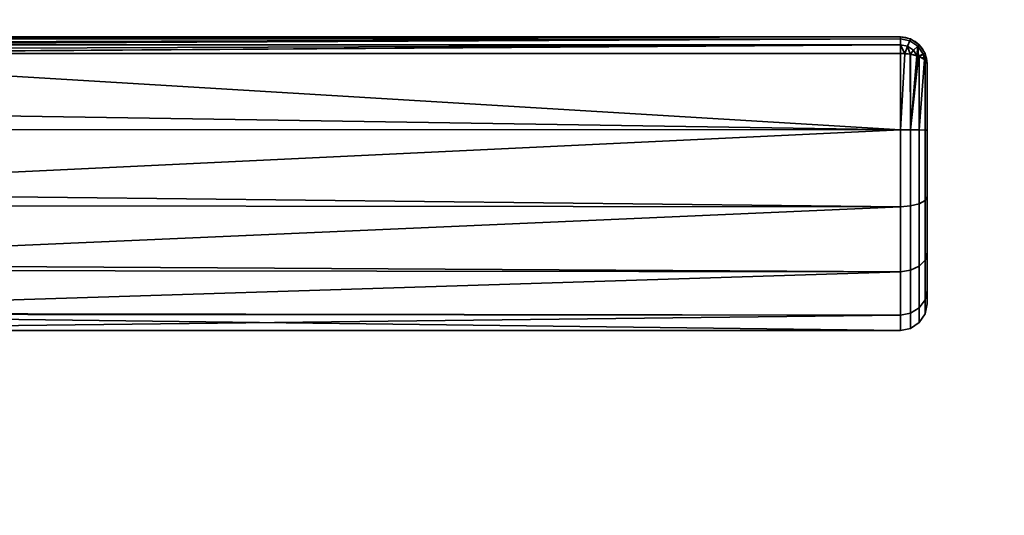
# Model space of a CAD drawing. Header units: millimetres. Extents: x -590 to 3690, y -120 to 127.
# Tile 63 of 256: x -287 to -213, y 35 to 72. Entities that reach past the tile are written whole.
import ezdxf

# ---------------------------------------------------------------- set-up
doc = ezdxf.new("R2010")
doc.units = ezdxf.units.MM
doc.layers.add('151', color=7, linetype='Continuous', true_color=0xffffff)

# ---------------------------------------------------------------- blocks, each defined once
blk = doc.blocks.new('UG_SURFACE_001')
at = {"layer": '151', "color": 252, "linetype": 'Continuous', "lineweight": 35}
for points in [[(590, -31.2, 2203), (590, 108.2, 2203), (-590, 108.2, 2203), (-590, -31.2, 2203)], [(-440, -31.2, 2053), (-440, 108.2, 2053), (440, 108.2, 2053), (440, -31.2, 2053)]]:
    blk.add_3dface(points, dxfattribs=at)
blk = doc.blocks.new('UG_SURFACE_009')
at = {"layer": '151', "color": 43, "linetype": 'Continuous', "lineweight": 35}
for points in [[(-221, 71, 1116), (-221, 71, 1092), (-316, 71, 1092.051), (-316, 71, 1115.949)], [(-221, 71, 1092), (-315.998, 71, 1092), (-316, 71, 1092.051)], [(-316, 71, 1115.949), (-315.998, 71, 1116), (-221, 71, 1116)], [(-221, 71, 1116), (-315.998, 71, 1116), (-315.93, 70.888, 1116.66)], [(-315.93, 70.888, 1091.34), (-315.998, 71, 1092), (-221, 71, 1092)], [(-315.93, 70.888, 1116.66), (-315.919, 70.853, 1116.723), (-221, 71, 1116)], [(-221, 71, 1092), (-315.919, 70.853, 1091.277), (-315.93, 70.888, 1091.34)], [(-221, 71, 1116), (-315.919, 70.853, 1116.723), (-315.913, 70.835, 1116.757)], [(-315.913, 70.835, 1091.243), (-315.919, 70.853, 1091.277), (-221, 71, 1092)], [(-315.913, 70.835, 1116.757), (-221, 70.847, 1116.764), (-221, 71, 1116)], [(-221, 71, 1092), (-221, 70.847, 1091.236), (-315.913, 70.835, 1091.243)], [(-221, 70.846, 1116.768), (-221, 70.847, 1116.764), (-315.913, 70.835, 1116.757)], [(-315.831, 70.566, 1090.757), (-315.913, 70.835, 1091.243), (-221, 70.847, 1091.236)], [(-221, 70.846, 1116.768), (-315.913, 70.835, 1116.757), (-315.831, 70.566, 1117.244)], [(-221, 70.847, 1091.236), (-315.794, 70.416, 1090.621), (-315.831, 70.566, 1090.757)], [(-315.831, 70.566, 1117.244), (-315.794, 70.416, 1117.379), (-221, 70.846, 1116.768)], [(-315.79, 70.399, 1090.607), (-315.794, 70.416, 1090.621), (-221, 70.847, 1091.236)], [(-221, 70.846, 1116.768), (-315.794, 70.416, 1117.379), (-315.79, 70.399, 1117.393)], [(-221, 70.847, 1091.236), (-221, 70.846, 1091.232), (-315.79, 70.399, 1090.607)], [(-315.79, 70.399, 1117.393), (-221, 70.415, 1117.411), (-221, 70.846, 1116.768)], [(-221, 70.846, 1091.232), (-221, 70.415, 1090.589), (-315.79, 70.399, 1090.607)], [(-220.293, 70.706, 1116.768), (-220.235, 70.848, 1116), (-221, 71, 1116), (-221, 70.847, 1116.764)], [(-221, 70.847, 1091.236), (-221, 71, 1092), (-220.235, 70.848, 1092), (-220.293, 70.706, 1091.232)], [(-221, 71, 1092), (-221, 71, 1116), (-220.235, 70.848, 1116), (-220.235, 70.848, 1092)], [(-221, 70.847, 1116.764), (-221, 70.846, 1116.768), (-220.293, 70.706, 1116.768)], [(-220.293, 70.706, 1091.232), (-221, 70.846, 1091.232), (-221, 70.847, 1091.236)], [(-220.461, 70.302, 1117.419), (-220.293, 70.706, 1116.768), (-221, 70.846, 1116.768), (-221, 70.415, 1117.411)], [(-221, 70.415, 1090.589), (-221, 70.846, 1091.232), (-220.293, 70.706, 1091.232), (-220.461, 70.302, 1090.581)], [(-220.293, 70.706, 1116.768), (-219.694, 70.306, 1116.768), (-219.586, 70.414, 1116), (-220.235, 70.848, 1116)], [(-220.235, 70.848, 1092), (-219.586, 70.414, 1092), (-219.694, 70.306, 1091.232), (-220.293, 70.706, 1091.232)], [(-220.235, 70.848, 1092), (-220.235, 70.848, 1116), (-219.586, 70.414, 1116), (-219.586, 70.414, 1092)], [(-221, 70.41, 1117.419), (-221, 70.415, 1117.411), (-315.79, 70.399, 1117.393)], [(-315.711, 70.067, 1090.308), (-315.79, 70.399, 1090.607), (-221, 70.415, 1090.589)], [(-221, 70.41, 1117.419), (-315.79, 70.399, 1117.393), (-315.711, 70.067, 1117.692)], [(-221, 70.415, 1090.589), (-315.65, 69.783, 1090.16), (-315.711, 70.067, 1090.308)], [(-315.711, 70.067, 1117.692), (-315.65, 69.783, 1117.84), (-221, 70.41, 1117.419)], [(-315.647, 69.769, 1090.154), (-315.65, 69.783, 1090.16), (-221, 70.415, 1090.589)], [(-221, 70.41, 1117.419), (-315.65, 69.783, 1117.84), (-315.647, 69.769, 1117.846)], [(-221, 70.415, 1090.589), (-221, 70.41, 1090.581), (-315.647, 69.769, 1090.154)], [(-315.647, 69.769, 1117.846), (-221, 69.769, 1117.846), (-221, 70.41, 1117.419)], [(-221, 70.41, 1090.581), (-221, 69.769, 1090.154), (-315.647, 69.769, 1090.154)], [(-221, 70.415, 1117.411), (-221, 70.41, 1117.419), (-220.461, 70.302, 1117.419)], [(-220.461, 70.302, 1090.581), (-221, 70.41, 1090.581), (-221, 70.415, 1090.589)], [(-221, 70.41, 1117.419), (-221, 69.769, 1117.846), (-220.661, 69.743, 1117.784)], [(-220.661, 69.743, 1117.784), (-220.461, 70.302, 1117.419), (-221, 70.41, 1117.419)], [(-221, 70.41, 1090.581), (-220.461, 70.302, 1090.581), (-220.661, 69.743, 1090.216)], [(-220.661, 69.743, 1090.216), (-221, 69.769, 1090.154), (-221, 70.41, 1090.581)], [(-220.461, 70.302, 1117.419), (-220.661, 69.743, 1117.784), (-220.271, 69.713, 1117.712)], [(-220.271, 69.713, 1090.288), (-220.661, 69.743, 1090.216), (-220.461, 70.302, 1090.581)], [(-220.461, 70.302, 1117.419), (-220.003, 69.997, 1117.419), (-219.694, 70.306, 1116.768), (-220.293, 70.706, 1116.768)], [(-220.293, 70.706, 1091.232), (-219.694, 70.306, 1091.232), (-220.003, 69.997, 1090.581), (-220.461, 70.302, 1090.581)], [(-220.271, 69.713, 1117.712), (-220.003, 69.997, 1117.419), (-220.461, 70.302, 1117.419)], [(-220.461, 70.302, 1090.581), (-220.003, 69.997, 1090.581), (-220.271, 69.713, 1090.288)], [(-219.694, 70.306, 1116.768), (-220.003, 69.997, 1117.419), (-219.755, 69.587, 1117.41)], [(-219.755, 69.587, 1090.59), (-220.003, 69.997, 1090.581), (-219.694, 70.306, 1091.232)], [(-219.755, 69.587, 1117.41), (-219.631, 69.556, 1117.333), (-219.694, 70.306, 1116.768)], [(-219.694, 70.306, 1091.232), (-219.631, 69.556, 1090.667), (-219.755, 69.587, 1090.59)], [(-219.694, 70.306, 1116.768), (-219.294, 69.707, 1116.768), (-219.152, 69.765, 1116), (-219.586, 70.414, 1116)], [(-219.586, 70.414, 1092), (-219.152, 69.765, 1092), (-219.294, 69.707, 1091.232), (-219.694, 70.306, 1091.232)], [(-219.631, 69.556, 1117.333), (-219.294, 69.707, 1116.768), (-219.694, 70.306, 1116.768)], [(-219.694, 70.306, 1091.232), (-219.294, 69.707, 1091.232), (-219.631, 69.556, 1090.667)], [(-219.586, 70.414, 1092), (-219.586, 70.414, 1116), (-219.152, 69.765, 1116), (-219.152, 69.765, 1092)], [(-221, 64.025, 1089), (-319, 65.568, 1089.082), (-315.647, 69.769, 1090.154)], [(-315.647, 69.769, 1117.846), (-319, 65.568, 1118.918), (-221, 64.025, 1119)], [(-221, 64.025, 1119), (-221, 69.769, 1117.846), (-315.647, 69.769, 1117.846)], [(-315.647, 69.769, 1090.154), (-221, 69.769, 1090.154), (-221, 64.025, 1089)], [(-221, 64.025, 1089), (-221, 69.769, 1090.154), (-220.661, 69.743, 1090.216)], [(-220.661, 69.743, 1117.784), (-221, 69.769, 1117.846), (-221, 64.025, 1119)], [(-221, 64.025, 1119), (-220.235, 64.025, 1118.848), (-220.271, 69.713, 1117.712), (-220.661, 69.743, 1117.784)], [(-220.661, 69.743, 1090.216), (-220.271, 69.713, 1090.288), (-220.235, 64.025, 1089.152), (-221, 64.025, 1089)], [(-220.003, 69.997, 1117.419), (-220.271, 69.713, 1117.712), (-220.235, 69.711, 1117.706)], [(-220.235, 69.711, 1090.294), (-220.271, 69.713, 1090.288), (-220.003, 69.997, 1090.581)], [(-220.235, 64.025, 1118.848), (-220.235, 69.711, 1117.706), (-220.271, 69.713, 1117.712)], [(-220.271, 69.713, 1090.288), (-220.235, 69.711, 1090.294), (-220.235, 64.025, 1089.152)], [(-220.235, 69.711, 1117.706), (-219.755, 69.587, 1117.41), (-220.003, 69.997, 1117.419)], [(-220.003, 69.997, 1090.581), (-219.755, 69.587, 1090.59), (-220.235, 69.711, 1090.294)], [(-220.235, 64.025, 1089.152), (-220.235, 69.711, 1090.294), (-219.755, 69.587, 1090.59)], [(-219.755, 69.587, 1117.41), (-220.235, 69.711, 1117.706), (-220.235, 64.025, 1118.848)], [(-220.235, 64.025, 1118.848), (-219.631, 69.556, 1117.333), (-219.755, 69.587, 1117.41)], [(-219.755, 69.587, 1090.59), (-219.631, 69.556, 1090.667), (-220.235, 64.025, 1089.152)], [(-220.235, 64.025, 1118.848), (-219.586, 64.024, 1118.414), (-219.586, 69.544, 1117.305), (-219.631, 69.556, 1117.333)], [(-219.631, 69.556, 1090.667), (-219.586, 69.544, 1090.695), (-219.586, 64.024, 1089.586), (-220.235, 64.025, 1089.152)], [(-219.294, 69.707, 1116.768), (-219.631, 69.556, 1117.333), (-219.586, 69.544, 1117.305)], [(-219.586, 69.544, 1090.695), (-219.631, 69.556, 1090.667), (-219.294, 69.707, 1091.232)], [(-219.586, 69.544, 1117.305), (-219.194, 69.318, 1116.764), (-219.294, 69.707, 1116.768)], [(-219.294, 69.707, 1091.232), (-219.194, 69.318, 1091.236), (-219.586, 69.544, 1090.695)], [(-219.586, 64.024, 1089.586), (-219.586, 69.544, 1090.695), (-219.194, 69.318, 1091.236)], [(-219.194, 69.318, 1116.764), (-219.586, 69.544, 1117.305), (-219.586, 64.024, 1118.414)], [(-219.586, 64.024, 1118.414), (-219.152, 64.023, 1117.765), (-219.152, 69.294, 1116.706), (-219.194, 69.318, 1116.764)], [(-219.194, 69.318, 1091.236), (-219.152, 69.294, 1091.293), (-219.152, 64.023, 1090.235), (-219.586, 64.024, 1089.586)], [(-219.152, 69.765, 1116), (-219.294, 69.707, 1116.768), (-219.194, 69.318, 1116.764)], [(-219.194, 69.318, 1091.236), (-219.294, 69.707, 1091.232), (-219.152, 69.765, 1092)], [(-219.194, 69.318, 1116.764), (-219.152, 69.294, 1116.706), (-219.152, 69.765, 1116)], [(-219.152, 69.765, 1092), (-219.152, 69.294, 1091.293), (-219.194, 69.318, 1091.236)], [(-219.152, 69.294, 1116.706), (-219, 69, 1116), (-219.152, 69.765, 1116)], [(-219.152, 69.765, 1092), (-219, 69, 1092), (-219.152, 69.294, 1091.293)], [(-219.152, 69.765, 1092), (-219.152, 69.765, 1116), (-219, 69, 1116), (-219, 69, 1092)], [(-219, 69, 1092), (-219, 64.022, 1091), (-219.152, 64.023, 1090.235), (-219.152, 69.294, 1091.293)], [(-219, 64.022, 1117), (-219, 69, 1116), (-219.152, 69.294, 1116.706), (-219.152, 64.023, 1117.765)], [(-219, 69, 1092), (-219, 69, 1116), (-219, 64.022, 1117), (-219, 59.04, 1116.017)], [(-219, 59.04, 1091.983), (-219, 64.022, 1091), (-219, 69, 1092), (-219, 59.04, 1116.017)], [(-221, 64.025, 1089), (-319, 64.051, 1089.242), (-319, 65.568, 1089.082)], [(-319, 65.568, 1118.918), (-319, 64.051, 1118.758), (-221, 64.025, 1119)], [(-221, 64.025, 1119), (-319, 64.051, 1118.758), (-319, 59.365, 1118.266)], [(-319, 59.365, 1089.734), (-319, 64.051, 1089.242), (-221, 64.025, 1089)], [(-319, 59.365, 1118.266), (-221, 58.277, 1117.865), (-221, 64.025, 1119)], [(-221, 64.025, 1089), (-221, 58.277, 1090.135), (-319, 59.365, 1089.734)], [(-220.235, 64.025, 1089.152), (-220.235, 58.335, 1090.275), (-221, 58.277, 1090.135), (-221, 64.025, 1089)], [(-220.235, 58.335, 1117.725), (-220.235, 64.025, 1118.848), (-221, 64.025, 1119), (-221, 58.277, 1117.865)], [(-219.586, 64.024, 1089.586), (-219.586, 58.501, 1090.676), (-220.235, 58.335, 1090.275), (-220.235, 64.025, 1089.152)], [(-219.586, 58.501, 1117.324), (-219.586, 64.024, 1118.414), (-220.235, 64.025, 1118.848), (-220.235, 58.335, 1117.725)], [(-219.152, 64.023, 1090.235), (-219.152, 58.748, 1091.276), (-219.586, 58.501, 1090.676), (-219.586, 64.024, 1089.586)], [(-219.152, 58.748, 1116.724), (-219.152, 64.023, 1117.765), (-219.586, 64.024, 1118.414), (-219.586, 58.501, 1117.324)], [(-219, 64.022, 1091), (-219, 59.04, 1091.983), (-219.152, 58.748, 1091.276), (-219.152, 64.023, 1090.235)], [(-219, 59.04, 1116.017), (-219, 64.022, 1117), (-219.152, 64.023, 1117.765), (-219.152, 58.748, 1116.724)], [(-221, 58.277, 1090.135), (-319, 58.376, 1090.305), (-319, 59.365, 1089.734)], [(-319, 59.365, 1118.266), (-319, 58.376, 1117.695), (-221, 58.277, 1117.865)], [(-219, 59.04, 1091.983), (-219, 54.815, 1094.8), (-219.152, 54.275, 1094.258), (-219.152, 58.748, 1091.276)], [(-219, 54.815, 1113.2), (-219, 59.04, 1116.017), (-219.152, 58.748, 1116.724), (-219.152, 54.275, 1113.742)], [(-219, 54.815, 1094.8), (-219, 59.04, 1116.017), (-219, 54.815, 1113.2)], [(-219, 54.815, 1094.8), (-219, 59.04, 1091.983), (-219, 59.04, 1116.017)], [(-221, 58.277, 1117.865), (-319, 58.376, 1117.695), (-319, 53.963, 1115.147)], [(-319, 53.963, 1092.853), (-319, 58.376, 1090.305), (-221, 58.277, 1090.135)], [(-319, 53.963, 1115.147), (-221, 53.402, 1114.615), (-221, 58.277, 1117.865)], [(-221, 58.277, 1090.135), (-221, 53.402, 1093.385), (-319, 53.963, 1092.853)], [(-220.235, 58.335, 1090.275), (-220.235, 53.51, 1093.492), (-221, 53.402, 1093.385), (-221, 58.277, 1090.135)], [(-220.235, 53.51, 1114.508), (-220.235, 58.335, 1117.725), (-221, 58.277, 1117.865), (-221, 53.402, 1114.615)], [(-219.586, 58.501, 1090.676), (-219.586, 53.816, 1093.799), (-220.235, 53.51, 1093.492), (-220.235, 58.335, 1090.275)], [(-219.586, 53.816, 1114.201), (-219.586, 58.501, 1117.324), (-220.235, 58.335, 1117.725), (-220.235, 53.51, 1114.508)], [(-219.152, 58.748, 1091.276), (-219.152, 54.275, 1094.258), (-219.586, 53.816, 1093.799), (-219.586, 58.501, 1090.676)], [(-219.152, 54.275, 1113.742), (-219.152, 58.748, 1116.724), (-219.586, 58.501, 1117.324), (-219.586, 53.816, 1114.201)], [(-219, 54.815, 1094.8), (-219, 51.992, 1099.02), (-219.152, 51.285, 1098.727), (-219.152, 54.275, 1094.258)], [(-219, 51.992, 1108.98), (-219, 54.815, 1113.2), (-219.152, 54.275, 1113.742), (-219.152, 51.285, 1109.273)], [(-219, 54.815, 1113.2), (-219, 51.992, 1108.98), (-219, 51, 1104)], [(-219, 51, 1104), (-219, 51.992, 1099.02), (-219, 54.815, 1094.8), (-219, 54.815, 1113.2)], [(-221, 53.402, 1093.385), (-319, 53.516, 1093.467), (-319, 53.963, 1092.853)], [(-319, 53.963, 1115.147), (-319, 53.516, 1114.532), (-221, 53.402, 1114.615)], [(-219.586, 53.816, 1093.799), (-219.586, 50.685, 1098.478), (-220.235, 50.285, 1098.312), (-220.235, 53.51, 1093.492)], [(-219.586, 50.685, 1109.522), (-219.586, 53.816, 1114.201), (-220.235, 53.51, 1114.508), (-220.235, 50.285, 1109.688)], [(-219.152, 54.275, 1094.258), (-219.152, 51.285, 1098.727), (-219.586, 50.685, 1098.478), (-219.586, 53.816, 1093.799)], [(-219.152, 51.285, 1109.273), (-219.152, 54.275, 1113.742), (-219.586, 53.816, 1114.201), (-219.586, 50.685, 1109.522)], [(-221, 53.402, 1114.615), (-319, 53.516, 1114.532), (-319, 50.297, 1110.101)], [(-319, 50.297, 1097.899), (-319, 53.516, 1093.467), (-221, 53.402, 1093.385)], [(-319, 50.297, 1110.101), (-221, 50.144, 1109.746), (-221, 53.402, 1114.615)], [(-319, 50.297, 1097.899), (-221, 53.402, 1093.385), (-221, 50.144, 1098.254)], [(-220.235, 53.51, 1093.492), (-220.235, 50.285, 1098.312), (-221, 50.144, 1098.254), (-221, 53.402, 1093.385)], [(-220.235, 50.285, 1109.688), (-220.235, 53.51, 1114.508), (-221, 53.402, 1114.615), (-221, 50.144, 1109.746)], [(-219, 51.992, 1099.02), (-219, 51, 1104), (-219.152, 50.235, 1104), (-219.152, 51.285, 1098.727)], [(-219, 51, 1104), (-219, 51.992, 1108.98), (-219.152, 51.285, 1109.273), (-219.152, 50.235, 1104)], [(-219.152, 51.285, 1098.727), (-219.152, 50.235, 1104), (-219.586, 49.586, 1104), (-219.586, 50.685, 1098.478)], [(-219.152, 50.235, 1104), (-219.152, 51.285, 1109.273), (-219.586, 50.685, 1109.522), (-219.586, 49.586, 1104)], [(-221, 50.144, 1098.254), (-319, 50.218, 1098.27), (-319, 50.297, 1097.899)], [(-319, 50.297, 1110.101), (-319, 50.218, 1109.73), (-221, 50.144, 1109.746)], [(-221, 50.144, 1109.746), (-319, 50.218, 1109.73), (-319, 49, 1104)], [(-221, 49, 1104), (-319, 49, 1104), (-319, 50.218, 1098.27)], [(-319, 50.218, 1098.27), (-221, 50.144, 1098.254), (-221, 49, 1104)], [(-319, 49, 1104), (-221, 49, 1104), (-221, 50.144, 1109.746)], [(-220.235, 50.285, 1098.312), (-220.235, 49.152, 1104), (-221, 49, 1104), (-221, 50.144, 1098.254)], [(-220.235, 49.152, 1104), (-220.235, 50.285, 1109.688), (-221, 50.144, 1109.746), (-221, 49, 1104)], [(-219.586, 50.685, 1098.478), (-219.586, 49.586, 1104), (-220.235, 49.152, 1104), (-220.235, 50.285, 1098.312)], [(-219.586, 49.586, 1104), (-219.586, 50.685, 1109.522), (-220.235, 50.285, 1109.688), (-220.235, 49.152, 1104)]]:
    blk.add_3dface(points, dxfattribs=at)
blk = doc.blocks.new('UG_SURFACE_024')
at = {"layer": '151', "color": 254, "linetype": 'Continuous', "lineweight": 35}
for points in [[(424.75, -35, 2033.25), (424.75, 111.75, 2033.25), (-424.75, 111.75, 2033.25), (-424.75, -35, 2033.25)], [(400.75, 106.75, 2009.25), (400.75, 5, 2009.25), (-400.75, 5, 2009.25), (-400.75, 106.75, 2009.25)]]:
    blk.add_3dface(points, dxfattribs=at)
blk = doc.blocks.new('UG_SURFACE_025')
at = {"layer": '151', "color": 7, "linetype": 'Continuous', "lineweight": 35}
for points in [[(400.75, 5, 2009.25), (400.75, 106.75, 2009.25), (-400.75, 106.75, 2009.25), (-400.75, 5, 2009.25)], [(-400.5, 5, 2009), (-400.5, 106.75, 2009), (400.5, 106.75, 2009), (400.5, 5, 2009)]]:
    blk.add_3dface(points, dxfattribs=at)

msp = doc.modelspace()

# ---------------------------------------------------------------- linework, layer by layer
at = {"layer": '151', "color": 252, "linetype": 'Continuous', "lineweight": -3, "true_color": 0x939598}
for p, q in [((-315.998, 71, 1116), (-221, 71, 1116)), ((-221, 71, 1092), (-315.998, 71, 1092)), ((-221, 71, 1116), (-221, 71, 1092)), ((-315.647, 69.769, 1090.154), (-221, 69.769, 1090.154)), ((-221, 69.769, 1117.846), (-315.647, 69.769, 1117.846)), ((-219, 69, 1092), (-219, 69, 1116))]:
    msp.add_line(p, q, dxfattribs=at)
at = {"layer": '151', "color": 252, "linetype": 'Continuous', "lineweight": -3, "true_color": 0x939598, "extrusion": (1, 0, 0)}
for centre, radius, start, end in [((69, 1092, -221), 2, 292.61986, 0), ((69, 1116, -221), 2, 0, 67.38014), ((64, 1104, -219), 13, 67.38014, 292.61986)]:
    msp.add_arc(centre, radius, start, end, dxfattribs=at)
at = {"layer": '151', "color": 252, "linetype": 'Continuous', "lineweight": -3, "true_color": 0x939598, "extrusion": (0, 0, -1)}
msp.add_arc((221, 69, -1092), 2, 90, 180, dxfattribs=at)
at = {"layer": '151', "color": 252, "linetype": 'Continuous', "lineweight": -3, "true_color": 0x939598}
msp.add_arc((-221, 69, 1116), 2, 0, 90, dxfattribs=at)
at = {"layer": '151', "color": 252, "linetype": 'Continuous', "lineweight": -3, "true_color": 0x939598, "extrusion": (0, -0.923077, -0.384615)}
msp.add_arc((-221, 981.462, -483.692), 2, 270, 0, dxfattribs=at)
at = {"layer": '151', "color": 252, "linetype": 'Continuous', "lineweight": -3, "true_color": 0x939598, "extrusion": (0, -0.923077, 0.384615)}
msp.add_arc((-221, 1056.692, 365.538), 2, 0, 90, dxfattribs=at)
at = {"layer": '151', "color": 252, "linetype": 'Continuous', "lineweight": -3, "true_color": 0x939598, "extrusion": (-1, 0, 0)}
msp.add_arc((-64, 1104, 221), 15, 247.38014, 112.61986, dxfattribs=at)

# ---------------------------------------------------------------- block references
at = {"layer": '151', "color": 252, "linetype": 'Continuous', "lineweight": -3, "true_color": 0x939598}
for name in ['UG_SURFACE_024', 'UG_SURFACE_025', 'UG_SURFACE_001', 'UG_SURFACE_009']:
    msp.add_blockref(name, (0, 0), dxfattribs=at)

doc.saveas('drawing.dxf')
